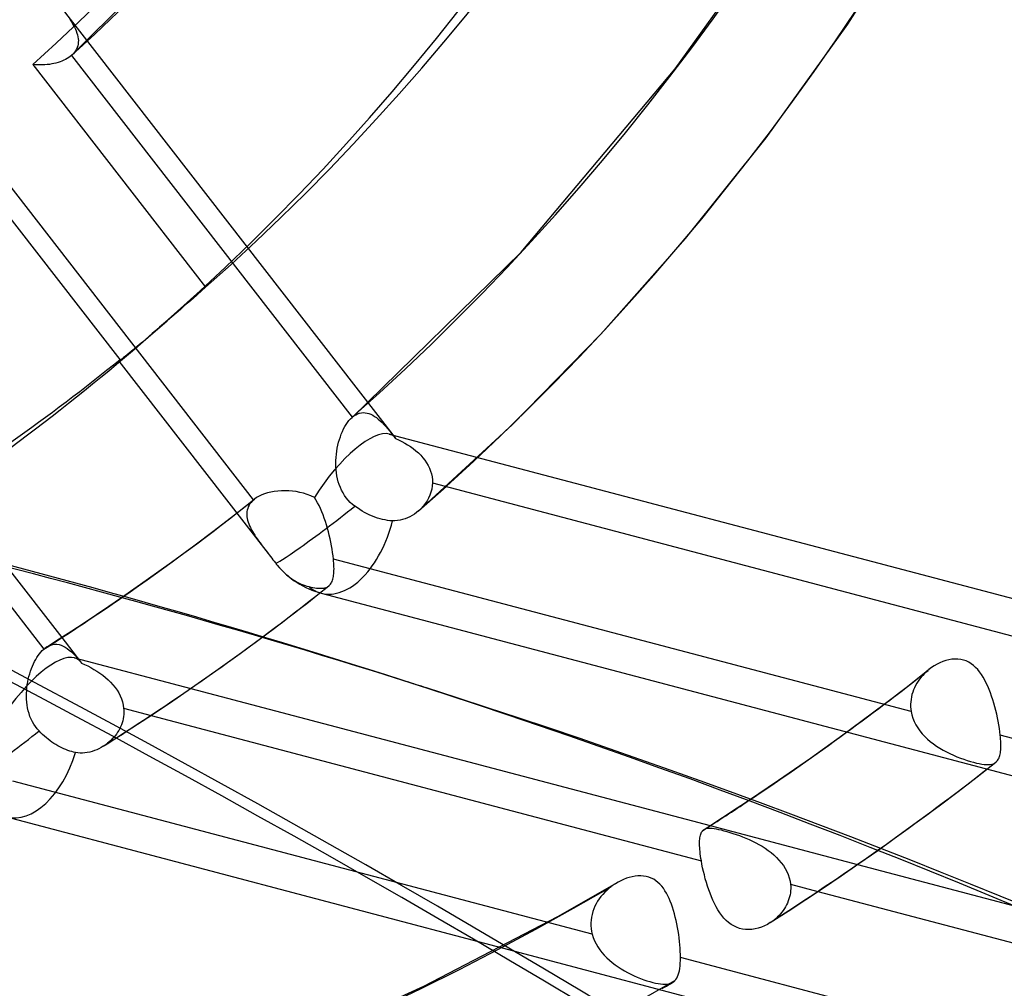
# Model space of a CAD drawing. Header units: millimetres. Extents: x -192 to 186, y -241 to 236.
# Tile 56 of 89: x 43 to 57, y -46 to -32. Entities that reach past the tile are written whole.
import ezdxf

# ---------------------------------------------------------------- set-up
doc = ezdxf.new("R2010")
doc.units = ezdxf.units.MM
doc.layers.add('MAIN-1', color=7, linetype='Continuous')
doc.layers.add('MAIN-2', color=7, linetype='Continuous')

msp = doc.modelspace()

# ---------------------------------------------------------------- linework, layer by layer
at = {"layer": 'MAIN-1'}
for p, q in [((42.336, -39.788), (43.313, -41.047)), ((42.803, -39.908), (43.561, -40.884)), ((44.045, -40.566), (44.217, -40.45)), ((44.217, -40.45), (44.392, -40.33)), ((43.873, -40.68), (44.045, -40.566)), ((43.7, -40.794), (43.873, -40.68)), ((43.527, -40.906), (43.7, -40.794)), ((43.352, -41.018), (43.527, -40.906)), ((46.037, -41.108), (46.341, -40.885)), ((43.217, -41.161), (43.235, -41.135)), ((43.235, -41.135), (43.254, -41.11)), ((43.254, -41.11), (43.273, -41.087)), ((43.273, -41.087), (43.292, -41.066)), ((43.292, -41.066), (43.313, -41.047)), ((43.313, -41.047), (43.319, -41.042)), ((43.319, -41.042), (43.326, -41.036)), ((43.326, -41.036), (43.332, -41.031)), ((43.332, -41.031), (43.339, -41.026)), ((43.339, -41.026), (43.346, -41.022)), ((43.346, -41.022), (43.352, -41.017)), ((45.7, -41.349), (46.037, -41.108)), ((43.154, -41.284), (43.169, -41.251)), ((43.169, -41.251), (43.184, -41.22)), ((43.184, -41.22), (43.2, -41.19)), ((43.2, -41.19), (43.217, -41.161)), ((43.107, -41.427), (43.117, -41.39)), ((43.117, -41.39), (43.128, -41.353)), ((43.128, -41.353), (43.141, -41.318)), ((43.141, -41.318), (43.154, -41.284)), ((45.364, -41.585), (45.7, -41.349)), ((43.098, -41.464), (43.107, -41.427)), ((45.058, -41.795), (45.364, -41.585)), ((45.352, -41.593), (52.56, -43.497)), ((44.759, -41.995), (45.058, -41.795)), ((44.457, -42.192), (44.759, -41.995)), ((44.801, -41.967), (52.44, -43.984)), ((52.99, -43.217), (53.092, -43.149)), ((52.786, -43.351), (52.888, -43.284)), ((52.888, -43.284), (52.99, -43.217)), ((52.58, -43.484), (52.683, -43.418)), ((52.683, -43.418), (52.786, -43.351)), ((52.436, -43.601), (52.442, -43.588)), ((52.442, -43.588), (52.449, -43.577)), ((52.449, -43.577), (52.457, -43.567)), ((52.457, -43.567), (52.459, -43.565)), ((52.459, -43.565), (52.461, -43.562)), ((52.461, -43.562), (52.464, -43.56)), ((52.464, -43.56), (52.466, -43.558)), ((52.466, -43.558), (52.469, -43.555)), ((52.469, -43.555), (52.472, -43.553)), ((52.477, -43.55), (52.58, -43.484)), ((52.415, -43.727), (52.416, -43.705)), ((52.415, -43.75), (52.415, -43.727)), ((52.416, -43.705), (52.417, -43.684)), ((52.417, -43.684), (52.42, -43.664)), ((52.42, -43.664), (52.423, -43.646)), ((52.423, -43.646), (52.426, -43.63)), ((52.426, -43.63), (52.431, -43.615)), ((52.431, -43.615), (52.436, -43.601)), ((52.416, -43.775), (52.415, -43.75)), ((52.417, -43.801), (52.416, -43.775)), ((52.419, -43.829), (52.417, -43.801)), ((52.422, -43.858), (52.419, -43.829)), ((52.425, -43.888), (52.422, -43.858)), ((54.626, -44.023), (54.888, -43.84)), ((52.429, -43.919), (52.425, -43.888)), ((52.434, -43.951), (52.429, -43.919)), ((52.44, -43.984), (52.434, -43.951)), ((52.448, -44.032), (52.44, -43.984)), ((52.458, -44.081), (52.448, -44.032)), ((52.469, -44.132), (52.458, -44.081)), ((52.482, -44.182), (52.469, -44.132)), ((54.379, -44.194), (54.626, -44.023)), ((54.606, -44.037), (56.801, -44.617)), ((52.495, -44.234), (52.482, -44.182)), ((52.51, -44.285), (52.495, -44.234)), ((54.135, -44.359), (54.379, -44.194)), ((52.525, -44.336), (52.51, -44.285)), ((52.542, -44.386), (52.525, -44.336)), ((52.56, -44.436), (52.542, -44.386)), ((53.89, -44.522), (54.135, -44.359)), ((54.056, -44.411), (59.834, -45.937)), ((52.58, -44.485), (52.56, -44.436)), ((52.6, -44.533), (52.58, -44.485)), ((52.622, -44.579), (52.6, -44.533)), ((53.644, -44.683), (53.89, -44.522)), ((52.645, -44.623), (52.622, -44.579)), ((52.67, -44.666), (52.645, -44.623)), ((52.696, -44.706), (52.67, -44.666)), ((53.397, -44.843), (53.644, -44.683)), ((52.723, -44.744), (52.696, -44.706)), ((52.753, -44.78), (52.723, -44.744)), ((52.784, -44.812), (52.753, -44.78)), ((52.817, -44.842), (52.784, -44.812)), ((52.852, -44.868), (52.817, -44.842)), ((52.889, -44.89), (52.852, -44.868)), ((52.928, -44.908), (52.889, -44.89)), ((52.968, -44.923), (52.928, -44.908)), ((53.01, -44.933), (52.968, -44.923)), ((53.053, -44.938), (53.01, -44.933)), ((53.097, -44.939), (53.053, -44.938)), ((53.141, -44.937), (53.097, -44.939)), ((53.185, -44.93), (53.141, -44.937)), ((53.229, -44.919), (53.185, -44.93)), ((53.273, -44.905), (53.229, -44.919)), ((53.315, -44.888), (53.273, -44.905)), ((53.357, -44.867), (53.315, -44.888)), ((53.397, -44.843), (53.357, -44.867)), ((53.399, -44.841), (53.397, -44.843)), ((53.402, -44.84), (53.399, -44.841)), ((53.405, -44.838), (53.402, -44.84)), ((53.407, -44.836), (53.405, -44.838)), ((53.41, -44.835), (53.407, -44.836)), ((53.412, -44.833), (53.41, -44.835)), ((49.832, -45.235), (67.893, -50.005))]:
    msp.add_line(p, q, dxfattribs=at)
for centre, major_axis, ratio, start_param, end_param in [((-0.5, -0.433), (108.018, -124.728), 0.75, 0.713724, 3.400514), ((-3.25, -2.815), (-104.417, 120.571), 0.75, -2.427868, -0.857072), ((-41, -35.507), (-104.417, 120.571), 0.75, -3.141592, -0.857072), ((-41, -35.507), (103.763, -119.815), 0.75, 0, 2.284521), ((-2.035, -198.449), (50.097, 157.043), 0.807621, 0.000005, 0.119872), ((-1.473, -198.628), (50.097, 157.043), 0.807621, 0.002211, 0.119872), ((-35.08, -184.57), (-164.688, -7.083), 0.985418, -2.530989, -2.083814), ((-35.073, -184.74), (164.688, 7.083), 0.985418, 0.610794, 1.057779), ((8.206, 7.106), (39.119, -45.17), 0.75, -0.111472, -0.082625), ((-2.035, -198.449), (50.097, 157.043), 0.807621, -0.42766, 0.000005), ((12.606, 10.917), (44.307, -51.161), 0.75, -0.109433, -0.09446)]:
    msp.add_ellipse(centre, major_axis=major_axis, ratio=ratio, start_param=start_param, end_param=end_param, dxfattribs=at)
at = {"layer": 'MAIN-2'}
for p, q in [((54.473, -32.372), (55.534, -30.712)), ((43.703, -32.802), (45.694, -30.82)), ((52.078, -32.991), (53.156, -31.489)), ((43.503, -32.074), (48.192, -38.116)), ((43.668, -32.296), (43.688, -32.326)), ((43.688, -32.326), (43.706, -32.355)), ((43.706, -32.355), (43.722, -32.384)), ((43.722, -32.384), (43.738, -32.412)), ((53.34, -33.95), (54.473, -32.372)), ((43.738, -32.412), (43.751, -32.44)), ((43.751, -32.44), (43.763, -32.467)), ((43.763, -32.467), (43.773, -32.495)), ((43.773, -32.495), (43.781, -32.521)), ((43.781, -32.521), (43.787, -32.548)), ((43.79, -32.649), (43.785, -32.673)), ((43.787, -32.548), (43.791, -32.574)), ((43.792, -32.624), (43.79, -32.649)), ((43.791, -32.574), (43.793, -32.599)), ((43.793, -32.599), (43.792, -32.624)), ((43.723, -32.782), (43.703, -32.802)), ((43.74, -32.762), (43.723, -32.782)), ((43.755, -32.741), (43.74, -32.762)), ((43.767, -32.719), (43.755, -32.741)), ((43.777, -32.696), (43.767, -32.719)), ((43.785, -32.673), (43.777, -32.696)), ((43.195, -32.937), (43.161, -32.934)), ((43.161, -32.934), (45.559, -36.025)), ((43.228, -32.938), (43.195, -32.937)), ((43.328, -32.936), (43.295, -32.938)), ((43.36, -32.934), (43.328, -32.936)), ((43.392, -32.93), (43.36, -32.934)), ((43.423, -32.925), (43.392, -32.93)), ((43.453, -32.919), (43.423, -32.925)), ((43.482, -32.912), (43.453, -32.919)), ((43.511, -32.904), (43.482, -32.912)), ((43.539, -32.895), (43.511, -32.904)), ((43.565, -32.885), (43.539, -32.895)), ((43.591, -32.874), (43.565, -32.885)), ((43.615, -32.862), (43.591, -32.874)), ((43.637, -32.85), (43.615, -32.862)), ((43.659, -32.836), (43.637, -32.85)), ((43.679, -32.822), (43.659, -32.836)), ((43.697, -32.807), (43.679, -32.822)), ((43.698, -32.806), (43.697, -32.807)), ((43.697, -32.807), (47.593, -37.828)), ((43.699, -32.805), (43.698, -32.806)), ((43.7, -32.804), (43.699, -32.805)), ((43.701, -32.804), (43.7, -32.804)), ((43.702, -32.803), (43.701, -32.804)), ((43.703, -32.802), (43.702, -32.803)), ((43.262, -32.939), (43.228, -32.938)), ((43.295, -32.938), (43.262, -32.939)), ((49.94, -35.536), (52.078, -32.991)), ((44.371, -37.029), (41.979, -33.946)), ((46.225, -38.976), (42.339, -33.968)), ((52.222, -35.346), (53.34, -33.95)), ((51.046, -36.674), (52.222, -35.346)), ((47.591, -37.831), (49.94, -35.536)), ((45.501, -36.075), (45.443, -36.127)), ((45.559, -36.025), (45.501, -36.075)), ((45.384, -36.178), (45.326, -36.229)), ((45.443, -36.127), (45.384, -36.178)), ((45.209, -36.331), (45.149, -36.383)), ((45.268, -36.279), (45.209, -36.331)), ((45.326, -36.229), (45.268, -36.279)), ((44.763, -36.717), (45.026, -36.489)), ((45.029, -36.487), (44.975, -36.534)), ((45.089, -36.435), (45.029, -36.487)), ((45.149, -36.383), (45.089, -36.435)), ((44.87, -36.625), (44.819, -36.668)), ((44.921, -36.58), (44.87, -36.625)), ((44.975, -36.534), (44.921, -36.58)), ((44.726, -36.748), (44.683, -36.784)), ((44.771, -36.709), (44.726, -36.748)), ((44.819, -36.668), (44.771, -36.709)), ((49.812, -37.933), (51.046, -36.674)), ((44.566, -36.882), (44.531, -36.911)), ((44.603, -36.851), (44.566, -36.882)), ((44.642, -36.818), (44.603, -36.851)), ((44.683, -36.784), (44.642, -36.818)), ((44.361, -37.039), (44.366, -37.034)), ((44.366, -37.034), (44.371, -37.029)), ((44.384, -37.029), (44.372, -37.038)), ((44.401, -37.016), (44.384, -37.029)), ((44.42, -37.001), (44.401, -37.016)), ((44.443, -36.983), (44.42, -37.001)), ((44.47, -36.961), (44.443, -36.983)), ((44.499, -36.937), (44.47, -36.961)), ((44.531, -36.911), (44.499, -36.937)), ((44.354, -37.047), (44.355, -37.046)), ((44.354, -37.048), (44.354, -37.047)), ((44.356, -37.048), (44.354, -37.048)), ((44.354, -37.048), (46.426, -39.718)), ((44.355, -37.046), (44.358, -37.043)), ((44.362, -37.044), (44.356, -37.048)), ((44.358, -37.043), (44.361, -37.039)), ((44.372, -37.038), (44.362, -37.044)), ((47.548, -37.875), (47.569, -37.851)), ((47.569, -37.851), (47.591, -37.831)), ((47.591, -37.831), (47.591, -37.83)), ((47.591, -37.83), (47.592, -37.83)), ((47.592, -37.83), (47.592, -37.829)), ((47.592, -37.829), (47.592, -37.829)), ((47.592, -37.829), (47.593, -37.829)), ((47.593, -37.828), (47.618, -37.809)), ((47.593, -37.829), (47.593, -37.828)), ((47.618, -37.809), (47.643, -37.793)), ((47.643, -37.793), (47.669, -37.781)), ((47.669, -37.781), (47.695, -37.772)), ((47.695, -37.772), (47.721, -37.766)), ((47.721, -37.766), (47.747, -37.764)), ((47.747, -37.764), (47.774, -37.765)), ((47.774, -37.765), (47.8, -37.77)), ((47.8, -37.77), (47.826, -37.777)), ((47.826, -37.777), (47.852, -37.787)), ((47.852, -37.787), (47.878, -37.8)), ((47.878, -37.8), (47.904, -37.816)), ((47.904, -37.816), (47.93, -37.834)), ((47.93, -37.834), (47.956, -37.854)), ((47.956, -37.854), (47.982, -37.877)), ((47.457, -38.025), (47.473, -37.991)), ((47.473, -37.991), (47.491, -37.959)), ((47.491, -37.959), (47.509, -37.928)), ((47.509, -37.928), (47.528, -37.9)), ((47.528, -37.9), (47.548, -37.875)), ((47.982, -37.877), (48.008, -37.902)), ((48.008, -37.902), (48.034, -37.928)), ((48.034, -37.928), (48.06, -37.956)), ((48.06, -37.956), (48.086, -37.987)), ((48.086, -37.987), (48.113, -38.018)), ((48.517, -39.126), (49.812, -37.933)), ((47.416, -38.137), (47.429, -38.098)), ((47.429, -38.098), (47.442, -38.061)), ((47.442, -38.061), (47.457, -38.025)), ((48.108, -38.061), (75.53, -45.302)), ((48.113, -38.018), (48.14, -38.051)), ((48.14, -38.051), (48.168, -38.086)), ((48.168, -38.086), (48.196, -38.122)), ((48.196, -38.122), (48.238, -38.142)), ((47.38, -38.3), (47.387, -38.258)), ((47.387, -38.258), (47.395, -38.217)), ((47.395, -38.217), (47.405, -38.176)), ((47.405, -38.176), (47.416, -38.137)), ((48.238, -38.142), (48.281, -38.163)), ((48.281, -38.163), (48.322, -38.186)), ((48.322, -38.186), (48.363, -38.21)), ((48.363, -38.21), (48.403, -38.236)), ((48.403, -38.236), (48.441, -38.264)), ((48.441, -38.264), (48.478, -38.293)), ((47.368, -38.429), (47.37, -38.386)), ((47.37, -38.386), (47.374, -38.343)), ((47.374, -38.343), (47.38, -38.3)), ((48.478, -38.293), (48.513, -38.324)), ((48.513, -38.324), (48.545, -38.356)), ((48.545, -38.356), (48.575, -38.39)), ((48.575, -38.39), (48.602, -38.424)), ((47.367, -38.472), (47.368, -38.429)), ((47.368, -38.514), (47.367, -38.472)), ((47.371, -38.557), (47.368, -38.514)), ((48.602, -38.424), (48.627, -38.461)), ((48.627, -38.461), (48.649, -38.498)), ((48.649, -38.498), (48.667, -38.537)), ((48.667, -38.537), (48.682, -38.576)), ((47.376, -38.599), (47.371, -38.557)), ((47.382, -38.641), (47.376, -38.599)), ((47.39, -38.682), (47.382, -38.641)), ((48.682, -38.576), (48.694, -38.616)), ((48.694, -38.616), (48.702, -38.656)), ((48.702, -38.656), (48.707, -38.698)), ((47.401, -38.723), (47.39, -38.682)), ((47.414, -38.763), (47.401, -38.723)), ((47.429, -38.803), (47.414, -38.763)), ((47.446, -38.841), (47.429, -38.803)), ((48.705, -38.782), (48.698, -38.826)), ((48.708, -38.739), (48.705, -38.782)), ((48.707, -38.698), (48.708, -38.739)), ((48.708, -38.739), (56.749, -40.862)), ((46.267, -38.944), (46.236, -38.966)), ((46.301, -38.925), (46.267, -38.944)), ((46.338, -38.907), (46.301, -38.925)), ((46.378, -38.891), (46.338, -38.907)), ((46.42, -38.878), (46.378, -38.891)), ((46.465, -38.867), (46.42, -38.878)), ((46.512, -38.859), (46.465, -38.867)), ((46.56, -38.853), (46.512, -38.859)), ((46.61, -38.849), (46.56, -38.853)), ((46.66, -38.848), (46.61, -38.849)), ((46.712, -38.85), (46.66, -38.848)), ((46.763, -38.854), (46.712, -38.85)), ((46.816, -38.861), (46.763, -38.854)), ((46.867, -38.871), (46.816, -38.861)), ((46.919, -38.884), (46.867, -38.871)), ((46.97, -38.9), (46.919, -38.884)), ((47.02, -38.919), (46.97, -38.9)), ((47.068, -38.941), (47.02, -38.919)), ((47.091, -38.977), (47.068, -38.941)), ((47.466, -38.878), (47.446, -38.841)), ((47.488, -38.914), (47.466, -38.878)), ((47.512, -38.947), (47.488, -38.914)), ((47.538, -38.979), (47.512, -38.947)), ((48.672, -38.91), (48.654, -38.951)), ((48.687, -38.869), (48.672, -38.91)), ((48.698, -38.826), (48.687, -38.869)), ((45.958, -39.185), (46.236, -38.966)), ((46.151, -39.072), (46.143, -39.094)), ((46.162, -39.051), (46.151, -39.072)), ((46.174, -39.031), (46.162, -39.051)), ((46.189, -39.012), (46.174, -39.031)), ((46.206, -38.994), (46.189, -39.012)), ((46.225, -38.976), (46.206, -38.994)), ((46.226, -38.974), (46.225, -38.976)), ((46.228, -38.973), (46.226, -38.974)), ((46.23, -38.971), (46.228, -38.973)), ((46.232, -38.969), (46.23, -38.971)), ((46.234, -38.968), (46.232, -38.969)), ((46.236, -38.966), (46.234, -38.968)), ((47.113, -39.016), (47.091, -38.977)), ((47.134, -39.055), (47.113, -39.016)), ((47.153, -39.097), (47.134, -39.055)), ((47.567, -39.01), (47.538, -38.979)), ((47.598, -39.038), (47.567, -39.01)), ((47.631, -39.064), (47.598, -39.038)), ((47.665, -39.088), (47.631, -39.064)), ((48.58, -39.063), (48.55, -39.096)), ((48.608, -39.027), (48.58, -39.063)), ((48.633, -38.99), (48.608, -39.027)), ((48.654, -38.951), (48.633, -38.99)), ((45.678, -39.4), (45.958, -39.185)), ((46.133, -39.138), (46.131, -39.161)), ((46.131, -39.161), (46.131, -39.185)), ((46.131, -39.185), (46.132, -39.209)), ((46.132, -39.209), (46.136, -39.233)), ((46.137, -39.116), (46.133, -39.138)), ((46.143, -39.094), (46.137, -39.116)), ((47.172, -39.14), (47.153, -39.097)), ((47.189, -39.184), (47.172, -39.14)), ((47.206, -39.229), (47.189, -39.184)), ((47.699, -39.111), (47.665, -39.088)), ((47.733, -39.132), (47.699, -39.111)), ((47.766, -39.151), (47.733, -39.132)), ((47.801, -39.169), (47.766, -39.151)), ((47.836, -39.186), (47.801, -39.169)), ((47.873, -39.201), (47.836, -39.186)), ((47.909, -39.216), (47.873, -39.201)), ((47.946, -39.228), (47.909, -39.216)), ((48.394, -39.21), (48.361, -39.226)), ((48.426, -39.192), (48.394, -39.21)), ((48.457, -39.173), (48.426, -39.192)), ((48.487, -39.151), (48.457, -39.173)), ((48.515, -39.128), (48.487, -39.151)), ((48.516, -39.128), (48.515, -39.128)), ((48.517, -39.127), (48.516, -39.127)), ((48.516, -39.127), (48.516, -39.127)), ((48.516, -39.127), (48.516, -39.128)), ((48.516, -39.128), (48.516, -39.128)), ((48.55, -39.096), (48.517, -39.127)), ((48.517, -39.127), (48.517, -39.127)), ((46.136, -39.233), (46.142, -39.258)), ((46.142, -39.258), (46.149, -39.283)), ((46.149, -39.283), (46.158, -39.309)), ((46.158, -39.309), (46.168, -39.334)), ((46.168, -39.334), (46.18, -39.36)), ((46.18, -39.36), (46.193, -39.386)), ((47.222, -39.276), (47.206, -39.229)), ((47.237, -39.323), (47.222, -39.276)), ((47.25, -39.371), (47.237, -39.323)), ((47.981, -39.239), (47.946, -39.228)), ((48.015, -39.247), (47.981, -39.239)), ((48.049, -39.254), (48.015, -39.247)), ((48.083, -39.26), (48.049, -39.254)), ((48.118, -39.264), (48.083, -39.26)), ((48.152, -39.266), (48.118, -39.264)), ((48.187, -39.266), (48.152, -39.266)), ((48.222, -39.263), (48.187, -39.266)), ((48.258, -39.258), (48.222, -39.263)), ((48.293, -39.249), (48.258, -39.258)), ((48.327, -39.239), (48.293, -39.249)), ((48.361, -39.226), (48.327, -39.239)), ((45.395, -39.613), (45.678, -39.4)), ((46.193, -39.386), (46.208, -39.412)), ((46.208, -39.412), (46.223, -39.438)), ((46.223, -39.438), (46.24, -39.465)), ((46.24, -39.465), (46.257, -39.491)), ((46.257, -39.491), (46.276, -39.518)), ((47.264, -39.419), (47.25, -39.371)), ((47.276, -39.467), (47.264, -39.419)), ((47.287, -39.516), (47.276, -39.467)), ((45.085, -39.84), (45.395, -39.613)), ((46.276, -39.518), (46.295, -39.545)), ((46.295, -39.545), (46.315, -39.573)), ((46.315, -39.573), (46.336, -39.601)), ((46.336, -39.601), (46.358, -39.63)), ((46.358, -39.63), (46.38, -39.659)), ((47.297, -39.564), (47.287, -39.516)), ((47.307, -39.613), (47.297, -39.564)), ((47.315, -39.66), (47.307, -39.613)), ((46.38, -39.659), (46.403, -39.688)), ((46.403, -39.688), (46.426, -39.718)), ((46.426, -39.718), (46.443, -39.74)), ((46.443, -39.74), (46.46, -39.762)), ((46.46, -39.762), (46.477, -39.784)), ((47.322, -39.707), (47.315, -39.66)), ((47.328, -39.752), (47.322, -39.707)), ((47.333, -39.796), (47.328, -39.752)), ((44.733, -40.092), (45.085, -39.84)), ((46.477, -39.784), (46.494, -39.806)), ((46.494, -39.806), (46.511, -39.828)), ((46.511, -39.828), (46.528, -39.85)), ((46.528, -39.85), (46.532, -39.855)), ((46.532, -39.855), (46.536, -39.86)), ((46.536, -39.86), (46.54, -39.866)), ((46.54, -39.866), (46.544, -39.871)), ((46.544, -39.871), (46.549, -39.876)), ((46.549, -39.876), (46.553, -39.881)), ((46.553, -39.881), (46.576, -39.908)), ((47.336, -39.825), (47.333, -39.796)), ((55.351, -41.913), (47.333, -39.796)), ((47.338, -39.853), (47.336, -39.825)), ((47.34, -39.88), (47.338, -39.853)), ((47.34, -39.906), (47.34, -39.88)), ((47.341, -39.931), (47.34, -39.906)), ((46.576, -39.908), (46.6, -39.934)), ((46.6, -39.934), (46.625, -39.96)), ((46.625, -39.96), (46.65, -39.983)), ((46.65, -39.983), (46.674, -40.006)), ((46.674, -40.006), (46.699, -40.026)), ((46.699, -40.026), (46.724, -40.046)), ((47.329, -40.059), (47.332, -40.04)), ((47.332, -40.04), (47.335, -40.021)), ((47.335, -40.021), (47.338, -40)), ((47.338, -40), (47.339, -39.978)), ((47.339, -39.978), (47.34, -39.955)), ((47.34, -39.955), (47.341, -39.931)), ((44.392, -40.33), (44.733, -40.092)), ((46.724, -40.046), (46.75, -40.065)), ((46.75, -40.065), (46.776, -40.083)), ((46.776, -40.083), (46.804, -40.1)), ((46.804, -40.1), (46.831, -40.116)), ((46.831, -40.116), (46.859, -40.13)), ((46.859, -40.13), (46.886, -40.143)), ((46.886, -40.143), (46.913, -40.154)), ((46.913, -40.154), (46.939, -40.164)), ((46.939, -40.164), (46.965, -40.172)), ((46.965, -40.172), (46.992, -40.179)), ((46.992, -40.179), (47.02, -40.186)), ((47.116, -40.291), (47.269, -40.17)), ((47.244, -40.186), (47.257, -40.179)), ((47.257, -40.179), (47.269, -40.17)), ((47.269, -40.17), (47.27, -40.169)), ((47.27, -40.169), (47.271, -40.168)), ((47.271, -40.168), (47.272, -40.167)), ((47.272, -40.167), (47.273, -40.166)), ((47.273, -40.166), (47.274, -40.166)), ((47.274, -40.166), (47.275, -40.165)), ((47.275, -40.165), (47.285, -40.155)), ((47.285, -40.155), (47.293, -40.145)), ((47.293, -40.145), (47.301, -40.133)), ((47.301, -40.133), (47.308, -40.121)), ((47.308, -40.121), (47.314, -40.107)), ((47.314, -40.107), (47.32, -40.092)), ((47.32, -40.092), (47.325, -40.076)), ((47.325, -40.076), (47.329, -40.059)), ((46.962, -40.412), (47.116, -40.291)), ((47.02, -40.186), (47.047, -40.191)), ((47.047, -40.191), (47.073, -40.196)), ((47.073, -40.196), (47.097, -40.199)), ((47.097, -40.199), (47.12, -40.202)), ((47.12, -40.202), (47.141, -40.203)), ((47.141, -40.203), (47.161, -40.203)), ((47.161, -40.203), (47.18, -40.202)), ((47.163, -40.27), (74.585, -47.512)), ((47.18, -40.202), (47.198, -40.2)), ((47.198, -40.2), (47.215, -40.196)), ((47.215, -40.196), (47.23, -40.192)), ((47.23, -40.192), (47.244, -40.186)), ((46.808, -40.531), (46.962, -40.412)), ((46.653, -40.65), (46.808, -40.531)), ((46.497, -40.768), (46.653, -40.65)), ((46.341, -40.885), (46.497, -40.768)), ((43.381, -41.002), (43.409, -40.99)), ((43.409, -40.99), (43.438, -40.983)), ((43.438, -40.983), (43.467, -40.98)), ((43.467, -40.98), (43.496, -40.98)), ((43.496, -40.98), (43.525, -40.985)), ((43.525, -40.985), (43.554, -40.994)), ((43.554, -40.994), (43.583, -41.006)), ((43.561, -40.884), (43.824, -41.223)), ((43.352, -41.017), (43.381, -41.002)), ((43.583, -41.006), (43.611, -41.021)), ((43.611, -41.021), (43.639, -41.04)), ((43.639, -41.04), (43.667, -41.062)), ((43.667, -41.062), (43.695, -41.086)), ((43.695, -41.086), (43.723, -41.113)), ((43.723, -41.113), (43.751, -41.141)), ((43.74, -41.168), (45.352, -41.593)), ((43.751, -41.141), (43.779, -41.172)), ((43.779, -41.172), (43.807, -41.205)), ((43.807, -41.205), (43.836, -41.24)), ((43.836, -41.24), (43.88, -41.26)), ((43.88, -41.26), (43.923, -41.281)), ((55.711, -41.256), (55.673, -41.278)), ((55.751, -41.236), (55.711, -41.256)), ((55.792, -41.219), (55.751, -41.236)), ((55.833, -41.205), (55.792, -41.219)), ((55.875, -41.195), (55.833, -41.205)), ((55.917, -41.188), (55.875, -41.195)), ((55.958, -41.184), (55.917, -41.188)), ((55.999, -41.185), (55.958, -41.184)), ((56.04, -41.19), (55.999, -41.185)), ((56.079, -41.198), (56.04, -41.19)), ((56.116, -41.211), (56.079, -41.198)), ((56.152, -41.228), (56.116, -41.211)), ((56.185, -41.249), (56.152, -41.228)), ((56.217, -41.273), (56.185, -41.249)), ((56.247, -41.3), (56.217, -41.273)), ((43.923, -41.281), (43.966, -41.304)), ((43.966, -41.304), (44.008, -41.328)), ((44.008, -41.328), (44.05, -41.353)), ((44.05, -41.353), (44.09, -41.38)), ((44.09, -41.38), (44.13, -41.409)), ((44.13, -41.409), (44.168, -41.44)), ((48.061, -41.406), (48.623, -41.585)), ((55.211, -41.633), (55.604, -41.327)), ((55.536, -41.387), (55.513, -41.412)), ((55.561, -41.364), (55.536, -41.387)), ((55.586, -41.341), (55.561, -41.364)), ((55.588, -41.34), (55.586, -41.341)), ((55.59, -41.338), (55.588, -41.34)), ((55.592, -41.336), (55.59, -41.338)), ((55.595, -41.334), (55.592, -41.336)), ((55.597, -41.332), (55.595, -41.334)), ((55.599, -41.33), (55.597, -41.332)), ((55.635, -41.303), (55.599, -41.33)), ((55.673, -41.278), (55.635, -41.303)), ((56.276, -41.33), (56.247, -41.3)), ((56.302, -41.363), (56.276, -41.33)), ((56.328, -41.399), (56.302, -41.363)), ((56.351, -41.437), (56.328, -41.399)), ((43.078, -41.582), (43.083, -41.542)), ((43.083, -41.542), (43.09, -41.503)), ((43.09, -41.503), (43.098, -41.464)), ((44.168, -41.44), (44.205, -41.472)), ((44.205, -41.472), (44.24, -41.506)), ((44.24, -41.506), (44.272, -41.541)), ((44.272, -41.541), (44.302, -41.578)), ((55.431, -41.521), (55.414, -41.551)), ((55.45, -41.492), (55.431, -41.521)), ((55.469, -41.464), (55.45, -41.492)), ((55.491, -41.437), (55.469, -41.464)), ((55.513, -41.412), (55.491, -41.437)), ((56.374, -41.477), (56.351, -41.437)), ((56.395, -41.519), (56.374, -41.477)), ((56.415, -41.562), (56.395, -41.519)), ((43.072, -41.703), (43.073, -41.662)), ((43.073, -41.662), (43.075, -41.622)), ((43.075, -41.622), (43.078, -41.582)), ((44.302, -41.578), (44.329, -41.616)), ((44.329, -41.616), (44.353, -41.655)), ((44.353, -41.655), (44.374, -41.696)), ((54.815, -41.933), (55.211, -41.633)), ((55.363, -41.677), (55.355, -41.71)), ((55.373, -41.645), (55.363, -41.677)), ((55.385, -41.613), (55.373, -41.645)), ((55.399, -41.582), (55.385, -41.613)), ((55.414, -41.551), (55.399, -41.582)), ((56.434, -41.607), (56.415, -41.562)), ((56.452, -41.654), (56.434, -41.607)), ((56.469, -41.701), (56.452, -41.654)), ((43.073, -41.743), (43.072, -41.703)), ((43.076, -41.784), (43.073, -41.743)), ((43.081, -41.824), (43.076, -41.784)), ((44.374, -41.696), (44.391, -41.738)), ((44.391, -41.738), (44.405, -41.78)), ((44.405, -41.78), (44.415, -41.823)), ((55.346, -41.778), (55.344, -41.812)), ((55.344, -41.812), (55.344, -41.846)), ((55.35, -41.744), (55.346, -41.778)), ((55.355, -41.71), (55.35, -41.744)), ((56.485, -41.75), (56.469, -41.701)), ((56.5, -41.799), (56.485, -41.75)), ((56.514, -41.849), (56.5, -41.799)), ((43.088, -41.864), (43.081, -41.824)), ((43.097, -41.903), (43.088, -41.864)), ((43.108, -41.942), (43.097, -41.903)), ((43.121, -41.98), (43.108, -41.942)), ((44.415, -41.823), (44.421, -41.867)), ((44.422, -41.955), (44.419, -41.984)), ((44.421, -41.867), (44.424, -41.896)), ((44.421, -41.867), (44.801, -41.967)), ((44.424, -41.926), (44.422, -41.955)), ((44.424, -41.896), (44.424, -41.926)), ((54.405, -42.236), (54.815, -41.933)), ((55.344, -41.846), (55.347, -41.879)), ((55.347, -41.879), (55.351, -41.913)), ((55.351, -41.913), (55.362, -41.96)), ((56.527, -41.899), (56.514, -41.849)), ((56.539, -41.949), (56.527, -41.899)), ((56.551, -41.999), (56.539, -41.949)), ((43.136, -42.018), (43.121, -41.98)), ((43.154, -42.054), (43.136, -42.018)), ((43.175, -42.089), (43.154, -42.054)), ((43.197, -42.122), (43.175, -42.089)), ((44.4, -42.069), (44.39, -42.097)), ((44.408, -42.041), (44.4, -42.069)), ((44.414, -42.013), (44.408, -42.041)), ((44.419, -41.984), (44.414, -42.013)), ((55.362, -41.96), (55.376, -42.007)), ((55.376, -42.007), (55.395, -42.052)), ((55.395, -42.052), (55.417, -42.097)), ((56.561, -42.049), (56.551, -41.999)), ((56.57, -42.099), (56.561, -42.049)), ((43.221, -42.153), (43.197, -42.122)), ((43.248, -42.183), (43.221, -42.153)), ((43.272, -42.208), (43.248, -42.183)), ((43.296, -42.232), (43.272, -42.208)), ((44.32, -42.226), (44.303, -42.249)), ((44.337, -42.201), (44.32, -42.226)), ((44.352, -42.176), (44.337, -42.201)), ((44.351, -42.26), (44.404, -42.226)), ((44.366, -42.15), (44.352, -42.176)), ((44.379, -42.124), (44.366, -42.15)), ((44.39, -42.097), (44.379, -42.124)), ((44.404, -42.226), (44.457, -42.192)), ((55.417, -42.097), (55.443, -42.139)), ((55.443, -42.139), (55.472, -42.181)), ((55.472, -42.181), (55.505, -42.221)), ((55.505, -42.221), (55.54, -42.259)), ((56.577, -42.147), (56.57, -42.099)), ((56.584, -42.194), (56.577, -42.147)), ((56.589, -42.24), (56.584, -42.194)), ((43.322, -42.255), (43.296, -42.232)), ((43.348, -42.277), (43.322, -42.255)), ((43.374, -42.299), (43.348, -42.277)), ((43.4, -42.319), (43.374, -42.299)), ((43.426, -42.337), (43.4, -42.319)), ((43.452, -42.355), (43.426, -42.337)), ((43.478, -42.371), (43.452, -42.355)), ((44.139, -42.395), (44.192, -42.362)), ((44.189, -42.361), (44.179, -42.368)), ((44.198, -42.354), (44.189, -42.361)), ((44.192, -42.362), (44.245, -42.328)), ((44.221, -42.335), (44.198, -42.354)), ((44.243, -42.315), (44.221, -42.335)), ((44.264, -42.294), (44.243, -42.315)), ((44.245, -42.328), (44.298, -42.294)), ((44.284, -42.272), (44.264, -42.294)), ((44.303, -42.249), (44.284, -42.272)), ((44.298, -42.294), (44.351, -42.26)), ((53.953, -42.559), (54.405, -42.236)), ((55.54, -42.259), (55.578, -42.295)), ((55.578, -42.295), (55.618, -42.329)), ((55.618, -42.329), (55.66, -42.362)), ((55.66, -42.362), (55.704, -42.392)), ((56.592, -42.269), (56.589, -42.24)), ((64.607, -44.357), (56.589, -42.24)), ((56.594, -42.298), (56.592, -42.269)), ((56.596, -42.325), (56.594, -42.298)), ((56.597, -42.351), (56.596, -42.325)), ((56.597, -42.377), (56.597, -42.351)), ((43.506, -42.388), (43.478, -42.371)), ((43.534, -42.403), (43.506, -42.388)), ((43.562, -42.417), (43.534, -42.403)), ((43.591, -42.431), (43.562, -42.417)), ((43.619, -42.442), (43.591, -42.431)), ((43.647, -42.453), (43.619, -42.442)), ((43.674, -42.462), (43.647, -42.453)), ((43.701, -42.47), (43.674, -42.462)), ((43.727, -42.476), (43.701, -42.47)), ((43.755, -42.482), (43.727, -42.476)), ((43.786, -42.487), (43.755, -42.482)), ((43.819, -42.489), (43.786, -42.487)), ((43.851, -42.489), (43.819, -42.489)), ((43.884, -42.487), (43.851, -42.489)), ((43.917, -42.482), (43.884, -42.487)), ((43.95, -42.476), (43.917, -42.482)), ((43.983, -42.467), (43.95, -42.476)), ((44.015, -42.456), (43.983, -42.467)), ((44.047, -42.444), (44.015, -42.456)), ((44.079, -42.429), (44.047, -42.444)), ((44.109, -42.413), (44.079, -42.429)), ((44.139, -42.395), (44.109, -42.413)), ((44.149, -42.389), (44.139, -42.395)), ((44.159, -42.382), (44.149, -42.389)), ((44.169, -42.375), (44.159, -42.382)), ((44.179, -42.368), (44.169, -42.375)), ((55.704, -42.392), (55.749, -42.421)), ((55.749, -42.421), (55.796, -42.448)), ((55.796, -42.448), (55.843, -42.474)), ((55.843, -42.474), (55.891, -42.497)), ((55.891, -42.497), (55.94, -42.52)), ((56.586, -42.505), (56.59, -42.487)), ((56.59, -42.487), (56.593, -42.467)), ((56.593, -42.467), (56.595, -42.446)), ((56.595, -42.446), (56.596, -42.424)), ((56.596, -42.424), (56.597, -42.401)), ((56.597, -42.401), (56.597, -42.377)), ((53.511, -42.866), (53.953, -42.559)), ((55.94, -42.52), (55.988, -42.54)), ((55.988, -42.54), (56.036, -42.559)), ((56.036, -42.559), (56.083, -42.576)), ((56.083, -42.576), (56.129, -42.592)), ((56.129, -42.592), (56.174, -42.605)), ((56.174, -42.605), (56.217, -42.617)), ((56.217, -42.617), (56.258, -42.628)), ((56.258, -42.628), (56.296, -42.636)), ((56.266, -42.821), (56.526, -42.618)), ((56.296, -42.636), (56.332, -42.643)), ((56.472, -42.643), (56.493, -42.637)), ((56.493, -42.637), (56.512, -42.628)), ((56.512, -42.628), (56.528, -42.616)), ((56.528, -42.616), (56.529, -42.615)), ((56.529, -42.615), (56.53, -42.615)), ((56.53, -42.615), (56.531, -42.614)), ((56.531, -42.614), (56.532, -42.613)), ((56.532, -42.613), (56.533, -42.612)), ((56.533, -42.612), (56.543, -42.602)), ((56.533, -42.612), (56.533, -42.612)), ((56.543, -42.602), (56.551, -42.592)), ((56.551, -42.592), (56.559, -42.58)), ((56.559, -42.58), (56.566, -42.568)), ((56.566, -42.568), (56.572, -42.554)), ((56.572, -42.554), (56.577, -42.539)), ((56.577, -42.539), (56.582, -42.523)), ((56.582, -42.523), (56.586, -42.505)), ((56.332, -42.643), (56.365, -42.647)), ((56.365, -42.647), (56.396, -42.649)), ((56.396, -42.649), (56.424, -42.65)), ((56.424, -42.65), (56.449, -42.648)), ((56.449, -42.648), (56.472, -42.643)), ((50.926, -45.005), (42.884, -42.881)), ((53.092, -43.149), (53.511, -42.866)), ((56.004, -43.022), (56.266, -42.821)), ((55.74, -43.221), (56.004, -43.022)), ((55.474, -43.418), (55.74, -43.221)), ((42.796, -43.377), (49.832, -45.235)), ((55.187, -43.626), (55.474, -43.418)), ((52.472, -43.553), (52.486, -43.545)), ((52.486, -43.545), (52.502, -43.538)), ((52.502, -43.538), (52.52, -43.534)), ((52.52, -43.534), (52.541, -43.532)), ((52.541, -43.532), (52.563, -43.532)), ((52.56, -43.497), (54.606, -44.037)), ((52.563, -43.532), (52.588, -43.534)), ((52.588, -43.534), (52.616, -43.537)), ((52.616, -43.537), (52.645, -43.542)), ((52.645, -43.542), (52.678, -43.549)), ((52.678, -43.549), (52.713, -43.557)), ((52.713, -43.557), (52.751, -43.567)), ((52.751, -43.567), (52.792, -43.578)), ((52.792, -43.578), (52.833, -43.59)), ((52.833, -43.59), (52.877, -43.604)), ((52.877, -43.604), (52.921, -43.619)), ((52.921, -43.619), (52.967, -43.635)), ((52.967, -43.635), (53.012, -43.653)), ((53.012, -43.653), (53.058, -43.671)), ((53.058, -43.671), (53.104, -43.691)), ((53.104, -43.691), (53.149, -43.712)), ((53.149, -43.712), (53.194, -43.735)), ((54.888, -43.84), (55.187, -43.626)), ((53.194, -43.735), (53.238, -43.758)), ((53.238, -43.758), (53.282, -43.784)), ((53.282, -43.784), (53.325, -43.811)), ((53.325, -43.811), (53.367, -43.84)), ((53.367, -43.84), (53.407, -43.871)), ((53.407, -43.871), (53.446, -43.904)), ((53.446, -43.904), (53.483, -43.938)), ((53.483, -43.938), (53.517, -43.974)), ((53.517, -43.974), (53.549, -44.012)), ((53.549, -44.012), (53.578, -44.051)), ((53.578, -44.051), (53.604, -44.092)), ((53.604, -44.092), (53.626, -44.134)), ((53.626, -44.134), (53.645, -44.177)), ((51.322, -44.261), (51.284, -44.281)), ((51.361, -44.244), (51.322, -44.261)), ((51.4, -44.228), (51.361, -44.244)), ((51.44, -44.216), (51.4, -44.228)), ((51.48, -44.206), (51.44, -44.216)), ((51.52, -44.199), (51.48, -44.206)), ((51.56, -44.195), (51.52, -44.199)), ((51.599, -44.194), (51.56, -44.195)), ((51.637, -44.197), (51.599, -44.194)), ((51.675, -44.203), (51.637, -44.197)), ((51.711, -44.213), (51.675, -44.203)), ((51.745, -44.226), (51.711, -44.213)), ((51.778, -44.242), (51.745, -44.226)), ((51.809, -44.261), (51.778, -44.242)), ((51.837, -44.284), (51.809, -44.261)), ((53.645, -44.177), (53.66, -44.221)), ((53.66, -44.221), (53.671, -44.266)), ((53.671, -44.266), (53.677, -44.311)), ((50.449, -44.757), (51.266, -44.291)), ((51.126, -44.395), (51.098, -44.422)), ((51.156, -44.369), (51.126, -44.395)), ((51.186, -44.344), (51.156, -44.369)), ((51.196, -44.337), (51.186, -44.344)), ((51.206, -44.33), (51.196, -44.337)), ((51.216, -44.323), (51.206, -44.33)), ((51.226, -44.316), (51.216, -44.323)), ((51.236, -44.309), (51.226, -44.316)), ((51.247, -44.303), (51.236, -44.309)), ((51.284, -44.281), (51.247, -44.303)), ((51.864, -44.309), (51.837, -44.284)), ((51.89, -44.337), (51.864, -44.309)), ((51.913, -44.367), (51.89, -44.337)), ((51.935, -44.4), (51.913, -44.367)), ((51.955, -44.434), (51.935, -44.4)), ((53.679, -44.4), (53.676, -44.43)), ((53.677, -44.311), (53.68, -44.341)), ((53.677, -44.311), (54.056, -44.411)), ((53.68, -44.371), (53.679, -44.4)), ((53.68, -44.341), (53.68, -44.371)), ((50.999, -44.547), (50.979, -44.581)), ((51.022, -44.514), (50.999, -44.547)), ((51.045, -44.482), (51.022, -44.514)), ((51.071, -44.451), (51.045, -44.482)), ((51.098, -44.422), (51.071, -44.451)), ((51.974, -44.469), (51.955, -44.434)), ((51.991, -44.507), (51.974, -44.469)), ((52.008, -44.546), (51.991, -44.507)), ((52.024, -44.587), (52.008, -44.546)), ((53.647, -44.543), (53.635, -44.571)), ((53.656, -44.515), (53.647, -44.543)), ((53.664, -44.487), (53.656, -44.515)), ((53.671, -44.459), (53.664, -44.487)), ((53.676, -44.43), (53.671, -44.459)), ((50.946, -44.653), (50.933, -44.69)), ((50.961, -44.617), (50.946, -44.653)), ((50.979, -44.581), (50.961, -44.617)), ((52.039, -44.63), (52.024, -44.587)), ((52.052, -44.674), (52.039, -44.63)), ((52.065, -44.719), (52.052, -44.674)), ((53.576, -44.674), (53.558, -44.697)), ((53.593, -44.649), (53.576, -44.674)), ((53.609, -44.624), (53.593, -44.649)), ((53.623, -44.597), (53.609, -44.624)), ((53.635, -44.571), (53.623, -44.597)), ((48.59, -45.724), (50.449, -44.757)), ((50.909, -44.807), (50.906, -44.847)), ((50.914, -44.767), (50.909, -44.807)), ((50.922, -44.729), (50.914, -44.767)), ((50.933, -44.69), (50.922, -44.729)), ((52.078, -44.766), (52.065, -44.719)), ((52.089, -44.814), (52.078, -44.766)), ((52.099, -44.862), (52.089, -44.814)), ((53.426, -44.823), (53.419, -44.828)), ((53.433, -44.818), (53.426, -44.823)), ((53.44, -44.813), (53.433, -44.818)), ((53.447, -44.808), (53.44, -44.813)), ((53.453, -44.803), (53.447, -44.808)), ((53.476, -44.784), (53.453, -44.803)), ((53.498, -44.763), (53.476, -44.784)), ((53.519, -44.742), (53.498, -44.763)), ((53.539, -44.72), (53.519, -44.742)), ((53.558, -44.697), (53.539, -44.72)), ((50.906, -44.847), (50.907, -44.886)), ((50.907, -44.886), (50.91, -44.926)), ((50.91, -44.926), (50.916, -44.965)), ((52.109, -44.91), (52.099, -44.862)), ((52.117, -44.959), (52.109, -44.91)), ((52.125, -45.007), (52.117, -44.959)), ((53.419, -44.828), (53.412, -44.833)), ((50.916, -44.965), (50.926, -45.005)), ((50.926, -45.005), (50.94, -45.05)), ((50.94, -45.05), (50.957, -45.094)), ((50.957, -45.094), (50.978, -45.137)), ((52.131, -45.056), (52.125, -45.007)), ((52.137, -45.104), (52.131, -45.056)), ((50.978, -45.137), (51.003, -45.178)), ((51.003, -45.178), (51.03, -45.219)), ((51.03, -45.219), (51.06, -45.258)), ((52.142, -45.151), (52.137, -45.104)), ((52.145, -45.197), (52.142, -45.151)), ((52.148, -45.242), (52.145, -45.197)), ((51.06, -45.258), (51.093, -45.295)), ((51.093, -45.295), (51.128, -45.331)), ((51.128, -45.331), (51.165, -45.365)), ((51.165, -45.365), (51.203, -45.398)), ((52.15, -45.286), (52.148, -45.242)), ((52.148, -45.408), (52.15, -45.369)), ((52.15, -45.328), (52.15, -45.286)), ((52.15, -45.369), (52.15, -45.328)), ((60.186, -47.45), (52.15, -45.328)), ((51.203, -45.398), (51.244, -45.428)), ((51.244, -45.428), (51.285, -45.458)), ((51.285, -45.458), (51.328, -45.485)), ((51.328, -45.485), (51.372, -45.511)), ((52.135, -45.51), (52.141, -45.478)), ((52.141, -45.478), (52.145, -45.444)), ((52.145, -45.444), (52.148, -45.408)), ((51.372, -45.511), (51.416, -45.536)), ((51.416, -45.536), (51.461, -45.559)), ((51.461, -45.559), (51.506, -45.58)), ((51.506, -45.58), (51.551, -45.6)), ((51.551, -45.6), (51.596, -45.618)), ((51.596, -45.618), (51.64, -45.635)), ((51.64, -45.635), (51.683, -45.649)), ((52.073, -45.648), (52.087, -45.631)), ((52.087, -45.631), (52.1, -45.612)), ((52.1, -45.612), (52.111, -45.591)), ((52.111, -45.591), (52.12, -45.566)), ((52.12, -45.566), (52.129, -45.54)), ((52.129, -45.54), (52.135, -45.51)), ((46.655, -46.602), (48.59, -45.724)), ((51.683, -45.649), (51.724, -45.662)), ((51.724, -45.662), (51.765, -45.673)), ((51.765, -45.673), (51.803, -45.683)), ((51.803, -45.683), (51.839, -45.69)), ((51.839, -45.69), (51.873, -45.695)), ((51.873, -45.695), (51.905, -45.698)), ((51.898, -45.757), (51.927, -45.74)), ((51.905, -45.698), (51.934, -45.699)), ((51.927, -45.74), (51.955, -45.724)), ((51.934, -45.699), (51.961, -45.698)), ((51.955, -45.724), (51.984, -45.707)), ((51.961, -45.698), (51.986, -45.694)), ((51.984, -45.707), (52.012, -45.691)), ((51.986, -45.694), (52.009, -45.688)), ((52.009, -45.688), (52.029, -45.68)), ((52.012, -45.691), (52.04, -45.674)), ((52.029, -45.68), (52.048, -45.669)), ((52.048, -45.669), (52.053, -45.666)), ((52.053, -45.666), (52.057, -45.663)), ((52.057, -45.663), (52.061, -45.66)), ((52.061, -45.66), (52.065, -45.656)), ((52.065, -45.656), (52.07, -45.652)), ((52.07, -45.652), (52.073, -45.648))]:
    msp.add_line(p, q, dxfattribs=at)
msp.add_arc((47.467, -39.121), 1.189, 219.7729, 255.2086, dxfattribs=at)
for centre, major_axis, ratio, start_param, end_param in [((0, 0), (-107.363, 123.972), 0.75, -2.427868, 0.713724), ((-2.75, -2.382), (-103.763, 119.815), 0.75, -2.427868, -0.857072), ((0, 0), (-107.363, 123.972), 0.75, 0.713724, 3.855317), ((-0.5, -0.433), (108.018, -124.728), 0.75, -2.427868, -0.258922), ((3.725, 3.226), (-32.031, 36.986), 0.75, 2.284521, 4.690695), ((8.206, 7.106), (-34.968, 40.378), 0.75, -3.124128, -2.427868), ((7.913, 6.853), (34.8, -40.183), 0.75, 0.014998, 0.713724), ((7.913, 6.853), (37.355, -43.133), 0.75, 0.009056, 0.713724), ((7.408, 6.416), (-37.355, 43.133), 0.75, 3.141578, 3.855317), ((8.206, 7.106), (39.119, -45.17), 0.75, 0.007986, 0.713724), ((8.206, 7.106), (-40.156, 46.368), 0.75, -3.137163, -2.427868), ((4.225, 3.659), (32.685, -37.742), 0.75, -0.857072, 0.713724), ((21.406, 18.538), (54.683, -63.142), 0.75, -1.588081, -0.263008), ((17.006, 14.727), (49.495, -57.152), 0.75, -1.582461, -0.218075), ((12.606, 10.917), (44.307, -51.161), 0.75, -1.575547, -0.138597), ((21.406, 18.538), (-55.721, 64.341), 0.75, 1.555018, 3.014024), ((17.006, 14.727), (-50.532, 58.35), 0.75, 1.559423, 3.009619), ((12.606, 10.917), (-45.344, 52.359), 0.75, 1.56641, 3.002632), ((21.406, 18.538), (62.776, -72.488), 0.75, -1.592863, -0.190756), ((21.406, 18.538), (-63.814, 73.686), 0.75, 1.547922, 3.021119), ((21.406, 18.538), (70.87, -81.833), 0.75, -1.598532, -0.150605), ((21.406, 18.538), (-71.907, 83.032), 0.75, 1.542426, 3.026615), ((7.408, 6.416), (-37.355, 43.133), 0.75, 3.034001, 3.141578), ((7.913, 6.853), (37.355, -43.133), 0.75, -0.116046, -0.027301), ((21.406, 18.538), (78.963, -91.179), 0.75, -1.603038, -0.130263), ((47.467, -39.121), (-0.688, -1.039), 0.346778, -3.026447, -1.514388), ((47.467, -39.121), (-0.688, -1.039), 0.346778, 3.024202, 3.256738), ((47.467, -39.121), (-0.688, -1.039), 0.346778, 3.010389, 3.024202), ((21.406, 18.538), (-80.001, 92.377), 0.75, 1.538043, 3.030999), ((8.206, 7.106), (39.119, -45.17), 0.75, -0.082625, -0.031875), ((47.467, -39.121), (-0.939, -0.729), 0.047367, 0.849337, 1.709742), ((47.467, -39.121), (0.304, 1.149), 0.589011, 3.141593, 4.741356), ((47.467, -39.121), (-0.939, -0.729), 0.047367, 0.005772, 0.849337), ((8.206, 7.106), (-40.156, 46.368), 0.75, 3.028943, 3.110894), ((47.467, -39.121), (0.304, 1.149), 0.589011, 2.868244, 3.138996), ((47.467, -39.121), (0.304, 1.149), 0.589011, 3.138996, 3.141593), ((43.099, -42.228), (-0.688, -1.039), 0.346778, -3.025459, -1.545376), ((43.099, -42.228), (-0.688, -1.039), 0.346778, 3.023083, 3.257726), ((43.099, -42.228), (-0.688, -1.039), 0.346778, 2.979401, 3.023083), ((12.606, 10.917), (44.307, -51.161), 0.75, -0.09446, -0.033915), ((-1.473, -198.628), (50.097, 157.043), 0.807621, 0.000005, 0.002211), ((-1.473, -198.628), (50.097, 157.043), 0.807621, -0.42766, 0.000005), ((43.099, -42.228), (-0.939, -0.729), 0.047367, 0.849337, 1.692903), ((43.099, -42.228), (0.304, 1.149), 0.589011, 3.141516, 4.646294), ((12.606, 10.917), (-45.344, 52.359), 0.75, 3.033601, 3.106237), ((21.406, 18.538), (-88.094, 101.723), 0.75, 1.534466, 3.034576)]:
    msp.add_ellipse(centre, major_axis=major_axis, ratio=ratio, start_param=start_param, end_param=end_param, dxfattribs=at)

doc.saveas('drawing.dxf')
